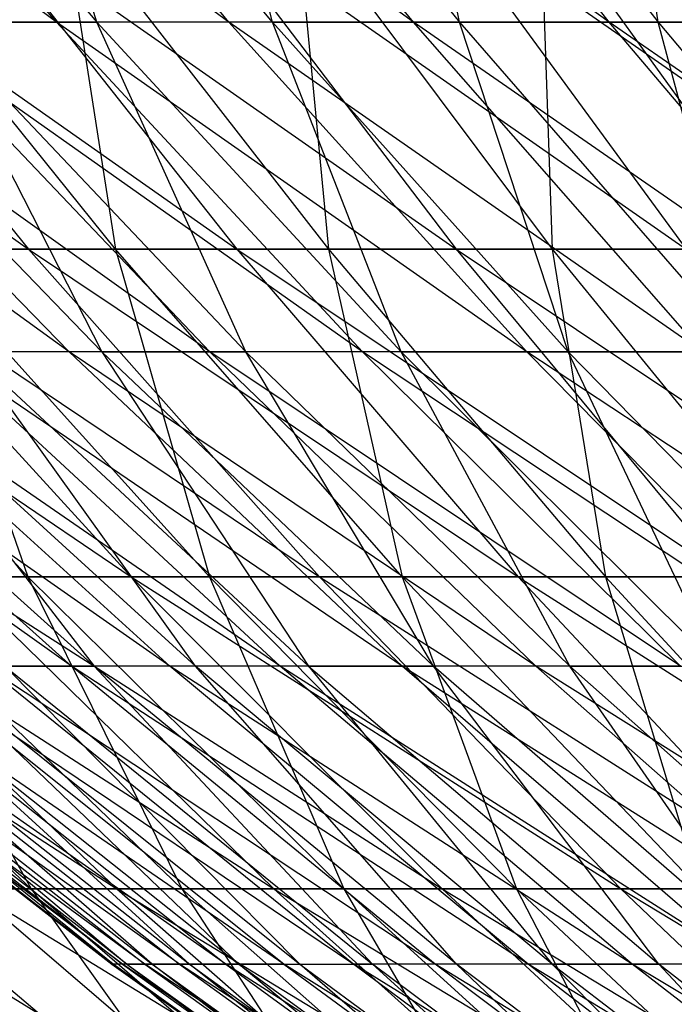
# Model space of a CAD drawing. Extents: x -125 to 125, y -143 to 0.
# Tile 16 of 256: x -32.88 to -29.52, y -130.49 to -125.43. Entities that reach past the tile are written whole.
import ezdxf

# ---------------------------------------------------------------- set-up
doc = ezdxf.new("R2010")
doc.units = 0
doc.header["$LTSCALE"] = 25.4
doc.layers.get('0').update_dxf_attribs({"linetype": 'CONTINUOUS'})

# ---------------------------------------------------------------- blocks, each defined once
blk = doc.blocks.new('NL2500027000_STL_3')
at = {"color": 0}
for p, q in [((-32.6882, -125.4471, 19.601), (-35.0597, -123.6793, 18.995)), ((-32.6882, -125.4471, 19.601), (-35.0597, -123.6793, 18.995)), ((-31.8021, -125.4471, 21.0082), (-34.1977, -123.6793, 20.5062)), ((-31.8021, -125.4471, 21.0082), (-34.1977, -123.6793, 20.5062)), ((-32.6882, -125.4471, 19.601), (-34.1977, -123.6793, 20.5062)), ((-32.6882, -125.4471, 19.601), (-34.1977, -123.6793, 20.5062)), ((-33.98, -123.6793, -20.865), (-32.48, -125.4471, -19.944)), ((-33.98, -123.6793, -20.865), (-32.48, -125.4471, -19.944)), ((-30.8554, -125.4471, 22.3754), (-33.2707, -123.6793, 21.9784)), ((-30.8554, -125.4471, 22.3754), (-33.2707, -123.6793, 21.9784)), ((-31.8021, -125.4471, 21.0082), (-33.2707, -123.6793, 21.9784)), ((-31.8021, -125.4471, 21.0082), (-33.2707, -123.6793, 21.9784)), ((-32.48, -125.4471, -19.944), (-33.0375, -123.6793, -22.3274)), ((-31.5792, -125.4471, -21.3418), (-33.0375, -123.6793, -22.3274)), ((-32.48, -125.4471, -19.944), (-33.0375, -123.6793, -22.3274)), ((-31.5792, -125.4471, -21.3418), (-33.0375, -123.6793, -22.3274)), ((-29.8501, -125.4471, 23.7), (-32.2804, -123.6793, 23.4087)), ((-29.8501, -125.4471, 23.7), (-32.2804, -123.6793, 23.4087)), ((-30.8554, -125.4471, 22.3754), (-32.2804, -123.6793, 23.4087)), ((-30.8554, -125.4471, 22.3754), (-32.2804, -123.6793, 23.4087)), ((-31.5792, -125.4471, -21.3418), (-32.0322, -123.6793, -23.7472)), ((-32.0322, -123.6793, -23.7472), (-30.6182, -125.4471, -22.6989)), ((-32.0322, -123.6793, -23.7472), (-30.6182, -125.4471, -22.6989)), ((-31.5792, -125.4471, -21.3418), (-32.0322, -123.6793, -23.7472)), ((-29.8501, -125.4471, 23.7), (-31.2286, -123.6793, 24.7945)), ((-29.8501, -125.4471, 23.7), (-31.2286, -123.6793, 24.7945)), ((-30.6182, -125.4471, -22.6989), (-30.9659, -123.6793, -25.1218)), ((-30.9659, -123.6793, -25.1218), (-29.599, -125.4471, -24.0129)), ((-30.9659, -123.6793, -25.1218), (-29.599, -125.4471, -24.0129)), ((-30.6182, -125.4471, -22.6989), (-30.9659, -123.6793, -25.1218)), ((-29.599, -125.4471, -24.0129), (-29.8406, -123.6793, -26.4486)), ((-29.599, -125.4471, -24.0129), (-29.8406, -123.6793, -26.4486)), ((-35.3218, -124.8536, 24.2963), (-32.831, -126.6122, 24.6846)), ((-35.3218, -124.8536, 24.2963), (-32.831, -126.6122, 24.6846)), ((-34.2662, -124.8536, 25.7637), (-31.7612, -126.6122, 26.0467)), ((-34.2662, -124.8536, 25.7637), (-31.7612, -126.6122, 26.0467)), ((-34.2662, -124.8536, 25.7637), (-32.831, -126.6122, 24.6846)), ((-34.2662, -124.8536, 25.7637), (-32.831, -126.6122, 24.6846)), ((-32.3853, -126.6122, -25.2666), (-33.801, -124.8536, -26.3711)), ((-32.3853, -126.6122, -25.2666), (-33.801, -124.8536, -26.3711)), ((-33.1496, -124.8536, 27.1853), (-30.6349, -126.6122, 27.3625)), ((-33.1496, -124.8536, 27.1853), (-30.6349, -126.6122, 27.3625)), ((-33.1496, -124.8536, 27.1853), (-31.7612, -126.6122, 26.0467)), ((-33.1496, -124.8536, 27.1853), (-31.7612, -126.6122, 26.0467)), ((-32.6592, -124.8536, -27.7726), (-32.3853, -126.6122, -25.2666)), ((-32.6592, -124.8536, -27.7726), (-32.3853, -126.6122, -25.2666)), ((-32.6592, -124.8536, -27.7726), (-31.2913, -126.6122, -26.6094)), ((-32.6592, -124.8536, -27.7726), (-31.2913, -126.6122, -26.6094)), ((-31.9741, -124.8536, 28.5586), (-29.4542, -126.6122, 28.6297)), ((-31.9741, -124.8536, 28.5586), (-29.4542, -126.6122, 28.6297)), ((-31.9741, -124.8536, 28.5586), (-30.6349, -126.6122, 27.3625)), ((-31.9741, -124.8536, 28.5586), (-30.6349, -126.6122, 27.3625)), ((-31.4594, -124.8536, -29.1247), (-31.2913, -126.6122, -26.6094)), ((-31.4594, -124.8536, -29.1247), (-31.2913, -126.6122, -26.6094)), ((-31.4594, -124.8536, -29.1247), (-30.1418, -126.6122, -27.9049)), ((-31.4594, -124.8536, -29.1247), (-30.1418, -126.6122, -27.9049)), ((-30.7417, -124.8536, 29.8812), (-28.2211, -126.6122, 29.8459)), ((-30.7417, -124.8536, 29.8812), (-28.2211, -126.6122, 29.8459)), ((-30.7417, -124.8536, 29.8812), (-29.4542, -126.6122, 28.6297)), ((-30.7417, -124.8536, 29.8812), (-29.4542, -126.6122, 28.6297)), ((-30.2036, -124.8536, -30.425), (-30.1418, -126.6122, -27.9049)), ((-30.2036, -124.8536, -30.425), (-30.1418, -126.6122, -27.9049)), ((-30.2036, -124.8536, -30.425), (-28.9386, -126.6122, -29.1507)), ((-30.2036, -124.8536, -30.425), (-28.9386, -126.6122, -29.1507)), ((-32.6236, -127.1389, 15.8753), (-34.967, -125.4471, 15.1667)), ((-32.6236, -127.1389, 15.8753), (-34.967, -125.4471, 15.1667)), ((-31.9001, -127.1389, 17.2832), (-34.2721, -125.4471, 16.6775)), ((-31.9001, -127.1389, 17.2832), (-34.2721, -125.4471, 16.6775)), ((-32.6236, -127.1389, 15.8753), (-34.2721, -125.4471, 16.6775)), ((-32.6236, -127.1389, 15.8753), (-34.2721, -125.4471, 16.6775)), ((-32.4547, -127.1389, -16.2178), (-34.0947, -125.4471, -17.0373)), ((-32.4547, -127.1389, -16.2178), (-34.0947, -125.4471, -17.0373)), ((-32.6882, -125.4471, 19.601), (-33.512, -125.4471, 18.1565)), ((-32.6882, -125.4471, 19.601), (-33.512, -125.4471, 18.1565)), ((-31.1159, -127.1389, 18.6582), (-33.512, -125.4471, 18.1565)), ((-31.1159, -127.1389, 18.6582), (-33.512, -125.4471, 18.1565)), ((-31.9001, -127.1389, 17.2832), (-33.512, -125.4471, 18.1565)), ((-31.9001, -127.1389, 17.2832), (-33.512, -125.4471, 18.1565)), ((-33.3191, -125.4471, -18.5083), (-32.48, -125.4471, -19.944)), ((-33.3191, -125.4471, -18.5083), (-32.48, -125.4471, -19.944)), ((-33.3191, -125.4471, -18.5083), (-31.7164, -127.1389, -17.618)), ((-33.3191, -125.4471, -18.5083), (-31.7164, -127.1389, -17.618)), ((-33.3191, -125.4471, -18.5083), (-32.4547, -127.1389, -16.2178)), ((-33.3191, -125.4471, -18.5083), (-32.4547, -127.1389, -16.2178)), ((-31.8021, -125.4471, 21.0082), (-32.6882, -125.4471, 19.601)), ((-31.8021, -125.4471, 21.0082), (-32.6882, -125.4471, 19.601)), ((-30.2724, -127.1389, 19.9977), (-32.6882, -125.4471, 19.601)), ((-30.2724, -127.1389, 19.9977), (-32.6882, -125.4471, 19.601)), ((-31.1159, -127.1389, 18.6582), (-32.6882, -125.4471, 19.601)), ((-31.1159, -127.1389, 18.6582), (-32.6882, -125.4471, 19.601)), ((-31.7164, -127.1389, -17.618), (-32.48, -125.4471, -19.944)), ((-30.9177, -127.1389, -18.9847), (-32.48, -125.4471, -19.944)), ((-31.7164, -127.1389, -17.618), (-32.48, -125.4471, -19.944)), ((-30.9177, -127.1389, -18.9847), (-32.48, -125.4471, -19.944)), ((-31.5792, -125.4471, -21.3418), (-32.48, -125.4471, -19.944)), ((-31.5792, -125.4471, -21.3418), (-32.48, -125.4471, -19.944)), ((-30.8554, -125.4471, 22.3754), (-31.8021, -125.4471, 21.0082)), ((-30.8554, -125.4471, 22.3754), (-31.8021, -125.4471, 21.0082)), ((-29.3713, -127.1389, 21.2991), (-31.8021, -125.4471, 21.0082)), ((-29.3713, -127.1389, 21.2991), (-31.8021, -125.4471, 21.0082)), ((-30.2724, -127.1389, 19.9977), (-31.8021, -125.4471, 21.0082)), ((-30.2724, -127.1389, 19.9977), (-31.8021, -125.4471, 21.0082)), ((-30.9177, -127.1389, -18.9847), (-31.5792, -125.4471, -21.3418)), ((-31.5792, -125.4471, -21.3418), (-30.6182, -125.4471, -22.6989)), ((-31.5792, -125.4471, -21.3418), (-30.6182, -125.4471, -22.6989)), ((-31.5792, -125.4471, -21.3418), (-30.0602, -127.1389, -20.3152)), ((-31.5792, -125.4471, -21.3418), (-30.0602, -127.1389, -20.3152)), ((-30.9177, -127.1389, -18.9847), (-31.5792, -125.4471, -21.3418)), ((-29.8501, -125.4471, 23.7), (-30.8554, -125.4471, 22.3754)), ((-29.8501, -125.4471, 23.7), (-30.8554, -125.4471, 22.3754)), ((-28.4143, -127.1389, 22.56), (-30.8554, -125.4471, 22.3754)), ((-28.4143, -127.1389, 22.56), (-30.8554, -125.4471, 22.3754)), ((-29.3713, -127.1389, 21.2991), (-30.8554, -125.4471, 22.3754)), ((-29.3713, -127.1389, 21.2991), (-30.8554, -125.4471, 22.3754)), ((-30.0602, -127.1389, -20.3152), (-30.6182, -125.4471, -22.6989)), ((-30.6182, -125.4471, -22.6989), (-29.599, -125.4471, -24.0129)), ((-30.6182, -125.4471, -22.6989), (-29.599, -125.4471, -24.0129)), ((-30.6182, -125.4471, -22.6989), (-29.1455, -127.1389, -21.6071)), ((-30.6182, -125.4471, -22.6989), (-29.1455, -127.1389, -21.6071)), ((-30.0602, -127.1389, -20.3152), (-30.6182, -125.4471, -22.6989)), ((-28.7879, -125.4471, 24.9795), (-29.8501, -125.4471, 23.7)), ((-28.7879, -125.4471, 24.9795), (-29.8501, -125.4471, 23.7)), ((-27.4032, -127.1389, 23.778), (-29.8501, -125.4471, 23.7)), ((-27.4032, -127.1389, 23.778), (-29.8501, -125.4471, 23.7)), ((-28.4143, -127.1389, 22.56), (-29.8501, -125.4471, 23.7)), ((-28.4143, -127.1389, 22.56), (-29.8501, -125.4471, 23.7)), ((-29.1455, -127.1389, -21.6071), (-29.599, -125.4471, -24.0129)), ((-29.599, -125.4471, -24.0129), (-28.5234, -125.4471, -25.2811)), ((-29.599, -125.4471, -24.0129), (-28.5234, -125.4471, -25.2811)), ((-29.599, -125.4471, -24.0129), (-28.1752, -127.1389, -22.8578)), ((-29.599, -125.4471, -24.0129), (-28.1752, -127.1389, -22.8578)), ((-29.1455, -127.1389, -21.6071), (-29.599, -125.4471, -24.0129)), ((-34.7937, -126.6122, 21.8313), (-32.3037, -128.294, 22.2202)), ((-34.7937, -126.6122, 21.8313), (-32.3037, -128.294, 22.2202)), ((-34.3986, -126.6122, -22.4487), (-32.8345, -128.294, -21.428)), ((-34.3986, -126.6122, -22.4487), (-32.8345, -128.294, -21.428)), ((-33.8424, -126.6122, 23.2787), (-32.831, -126.6122, 24.6846)), ((-33.8424, -126.6122, 23.2787), (-32.831, -126.6122, 24.6846)), ((-33.8424, -126.6122, 23.2787), (-31.3382, -128.294, 23.5623)), ((-33.8424, -126.6122, 23.2787), (-31.3382, -128.294, 23.5623)), ((-33.8424, -126.6122, 23.2787), (-32.3037, -128.294, 22.2202)), ((-33.8424, -126.6122, 23.2787), (-32.3037, -128.294, 22.2202)), ((-33.4216, -126.6122, -23.8789), (-32.8345, -128.294, -21.428)), ((-33.4216, -126.6122, -23.8789), (-32.8345, -128.294, -21.428)), ((-33.4216, -126.6122, -23.8789), (-31.902, -128.294, -22.7932)), ((-32.3853, -126.6122, -25.2666), (-33.4216, -126.6122, -23.8789)), ((-32.3853, -126.6122, -25.2666), (-33.4216, -126.6122, -23.8789)), ((-33.4216, -126.6122, -23.8789), (-31.902, -128.294, -22.7932)), ((-32.831, -126.6122, 24.6846), (-31.7612, -126.6122, 26.0467)), ((-32.831, -126.6122, 24.6846), (-31.7612, -126.6122, 26.0467)), ((-32.831, -126.6122, 24.6846), (-30.3171, -128.294, 24.8624)), ((-32.831, -126.6122, 24.6846), (-30.3171, -128.294, 24.8624)), ((-32.831, -126.6122, 24.6846), (-31.3382, -128.294, 23.5623)), ((-32.831, -126.6122, 24.6846), (-31.3382, -128.294, 23.5623)), ((-31.2913, -126.6122, -26.6094), (-32.3853, -126.6122, -25.2666)), ((-31.2913, -126.6122, -26.6094), (-32.3853, -126.6122, -25.2666)), ((-30.9128, -128.294, -24.1178), (-32.3853, -126.6122, -25.2666)), ((-32.3853, -126.6122, -25.2666), (-31.902, -128.294, -22.7932)), ((-32.3853, -126.6122, -25.2666), (-31.902, -128.294, -22.7932)), ((-30.9128, -128.294, -24.1178), (-32.3853, -126.6122, -25.2666)), ((-31.7612, -126.6122, 26.0467), (-30.6349, -126.6122, 27.3625)), ((-31.7612, -126.6122, 26.0467), (-30.6349, -126.6122, 27.3625)), ((-31.7612, -126.6122, 26.0467), (-29.242, -128.294, 26.1184)), ((-31.7612, -126.6122, 26.0467), (-29.242, -128.294, 26.1184)), ((-31.7612, -126.6122, 26.0467), (-30.3171, -128.294, 24.8624)), ((-31.7612, -126.6122, 26.0467), (-30.3171, -128.294, 24.8624)), ((-31.2913, -126.6122, -26.6094), (-30.9128, -128.294, -24.1178)), ((-31.2913, -126.6122, -26.6094), (-30.9128, -128.294, -24.1178)), ((-31.2913, -126.6122, -26.6094), (-29.8686, -128.294, -25.3995)), ((-30.1418, -126.6122, -27.9049), (-31.2913, -126.6122, -26.6094)), ((-30.1418, -126.6122, -27.9049), (-31.2913, -126.6122, -26.6094)), ((-31.2913, -126.6122, -26.6094), (-29.8686, -128.294, -25.3995)), ((-30.6349, -126.6122, 27.3625), (-29.4542, -126.6122, 28.6297)), ((-30.6349, -126.6122, 27.3625), (-29.4542, -126.6122, 28.6297)), ((-30.6349, -126.6122, 27.3625), (-28.115, -128.294, 27.3279)), ((-30.6349, -126.6122, 27.3625), (-28.115, -128.294, 27.3279)), ((-30.6349, -126.6122, 27.3625), (-29.242, -128.294, 26.1184)), ((-30.6349, -126.6122, 27.3625), (-29.242, -128.294, 26.1184)), ((-30.1418, -126.6122, -27.9049), (-29.8686, -128.294, -25.3995)), ((-30.1418, -126.6122, -27.9049), (-29.8686, -128.294, -25.3995)), ((-30.1418, -126.6122, -27.9049), (-28.7713, -128.294, -26.6361)), ((-28.9386, -126.6122, -29.1507), (-30.1418, -126.6122, -27.9049)), ((-28.9386, -126.6122, -29.1507), (-30.1418, -126.6122, -27.9049)), ((-30.1418, -126.6122, -27.9049), (-28.7713, -128.294, -26.6361)), ((-32.6113, -128.7517, 10.879), (-34.8847, -127.1389, 9.9691)), ((-32.6113, -128.7517, 10.879), (-34.8847, -127.1389, 9.9691)), ((-32.1057, -128.7517, 12.2911), (-34.4167, -127.1389, 11.4812)), ((-32.1057, -128.7517, 12.2911), (-34.4167, -127.1389, 11.4812)), ((-32.6113, -128.7517, 10.879), (-34.4167, -127.1389, 11.4812)), ((-32.6113, -128.7517, 10.879), (-34.4167, -127.1389, 11.4812)), ((-34.2939, -127.1389, -11.8429), (-32.495, -128.7517, -11.2216)), ((-34.2939, -127.1389, -11.8429), (-32.495, -128.7517, -11.2216)), ((-31.539, -128.7517, 13.6798), (-33.8831, -127.1389, 12.9715)), ((-31.539, -128.7517, 13.6798), (-33.8831, -127.1389, 12.9715)), ((-32.1057, -128.7517, 12.2911), (-33.8831, -127.1389, 12.9715)), ((-32.1057, -128.7517, 12.2911), (-33.8831, -127.1389, 12.9715)), ((-31.9746, -128.7517, -12.6283), (-33.7447, -127.1389, -13.3275)), ((-33.7447, -127.1389, -13.3275), (-32.495, -128.7517, -11.2216)), ((-31.9746, -128.7517, -12.6283), (-33.7447, -127.1389, -13.3275)), ((-33.7447, -127.1389, -13.3275), (-32.495, -128.7517, -11.2216)), ((-32.6236, -127.1389, 15.8753), (-33.285, -127.1389, 14.4372)), ((-32.6236, -127.1389, 15.8753), (-33.285, -127.1389, 14.4372)), ((-30.9123, -128.7517, 15.0425), (-33.285, -127.1389, 14.4372)), ((-30.9123, -128.7517, 15.0425), (-33.285, -127.1389, 14.4372)), ((-31.539, -128.7517, 13.6798), (-33.285, -127.1389, 14.4372)), ((-31.539, -128.7517, 13.6798), (-33.285, -127.1389, 14.4372)), ((-31.9746, -128.7517, -12.6283), (-33.1312, -127.1389, -14.7867)), ((-31.3933, -128.7517, -14.011), (-33.1312, -127.1389, -14.7867)), ((-31.9746, -128.7517, -12.6283), (-33.1312, -127.1389, -14.7867)), ((-31.3933, -128.7517, -14.011), (-33.1312, -127.1389, -14.7867)), ((-32.4547, -127.1389, -16.2178), (-33.1312, -127.1389, -14.7867)), ((-32.4547, -127.1389, -16.2178), (-33.1312, -127.1389, -14.7867)), ((-31.9001, -127.1389, 17.2832), (-32.6236, -127.1389, 15.8753)), ((-31.9001, -127.1389, 17.2832), (-32.6236, -127.1389, 15.8753)), ((-30.2267, -128.7517, 16.3766), (-32.6236, -127.1389, 15.8753)), ((-30.2267, -128.7517, 16.3766), (-32.6236, -127.1389, 15.8753)), ((-30.9123, -128.7517, 15.0425), (-32.6236, -127.1389, 15.8753)), ((-30.9123, -128.7517, 15.0425), (-32.6236, -127.1389, 15.8753)), ((-32.4547, -127.1389, -16.2178), (-31.7164, -127.1389, -17.618)), ((-32.4547, -127.1389, -16.2178), (-31.7164, -127.1389, -17.618)), ((-32.4547, -127.1389, -16.2178), (-30.7522, -128.7517, -15.3671)), ((-32.4547, -127.1389, -16.2178), (-30.7522, -128.7517, -15.3671)), ((-32.4547, -127.1389, -16.2178), (-31.3933, -128.7517, -14.011)), ((-32.4547, -127.1389, -16.2178), (-31.3933, -128.7517, -14.011)), ((-31.1159, -127.1389, 18.6582), (-31.9001, -127.1389, 17.2832)), ((-31.1159, -127.1389, 18.6582), (-31.9001, -127.1389, 17.2832)), ((-29.4836, -128.7517, 17.6795), (-31.9001, -127.1389, 17.2832)), ((-29.4836, -128.7517, 17.6795), (-31.9001, -127.1389, 17.2832)), ((-30.2267, -128.7517, 16.3766), (-31.9001, -127.1389, 17.2832)), ((-30.2267, -128.7517, 16.3766), (-31.9001, -127.1389, 17.2832)), ((-30.7522, -128.7517, -15.3671), (-31.7164, -127.1389, -17.618)), ((-30.0527, -128.7517, -16.6938), (-31.7164, -127.1389, -17.618)), ((-30.7522, -128.7517, -15.3671), (-31.7164, -127.1389, -17.618)), ((-30.0527, -128.7517, -16.6938), (-31.7164, -127.1389, -17.618)), ((-30.9177, -127.1389, -18.9847), (-31.7164, -127.1389, -17.618)), ((-30.9177, -127.1389, -18.9847), (-31.7164, -127.1389, -17.618)), ((-30.2724, -127.1389, 19.9977), (-31.1159, -127.1389, 18.6582)), ((-30.2724, -127.1389, 19.9977), (-31.1159, -127.1389, 18.6582)), ((-28.6844, -128.7517, 18.9487), (-31.1159, -127.1389, 18.6582)), ((-28.6844, -128.7517, 18.9487), (-31.1159, -127.1389, 18.6582)), ((-29.4836, -128.7517, 17.6795), (-31.1159, -127.1389, 18.6582)), ((-29.4836, -128.7517, 17.6795), (-31.1159, -127.1389, 18.6582)), ((-30.0527, -128.7517, -16.6938), (-30.9177, -127.1389, -18.9847)), ((-30.9177, -127.1389, -18.9847), (-30.0602, -127.1389, -20.3152)), ((-30.9177, -127.1389, -18.9847), (-30.0602, -127.1389, -20.3152)), ((-30.9177, -127.1389, -18.9847), (-29.2959, -128.7517, -17.9888)), ((-30.9177, -127.1389, -18.9847), (-29.2959, -128.7517, -17.9888)), ((-30.0527, -128.7517, -16.6938), (-30.9177, -127.1389, -18.9847)), ((-29.3713, -127.1389, 21.2991), (-30.2724, -127.1389, 19.9977)), ((-29.3713, -127.1389, 21.2991), (-30.2724, -127.1389, 19.9977)), ((-27.8306, -128.7517, 20.1819), (-30.2724, -127.1389, 19.9977)), ((-27.8306, -128.7517, 20.1819), (-30.2724, -127.1389, 19.9977)), ((-28.6844, -128.7517, 18.9487), (-30.2724, -127.1389, 19.9977)), ((-28.6844, -128.7517, 18.9487), (-30.2724, -127.1389, 19.9977)), ((-29.2959, -128.7517, -17.9888), (-30.0602, -127.1389, -20.3152)), ((-30.0602, -127.1389, -20.3152), (-29.1455, -127.1389, -21.6071)), ((-30.0602, -127.1389, -20.3152), (-29.1455, -127.1389, -21.6071)), ((-30.0602, -127.1389, -20.3152), (-28.4834, -128.7517, -19.2496)), ((-30.0602, -127.1389, -20.3152), (-28.4834, -128.7517, -19.2496)), ((-29.2959, -128.7517, -17.9888), (-30.0602, -127.1389, -20.3152)), ((-34.8491, -128.294, 17.9669), (-32.3784, -129.8962, 18.4609)), ((-34.8491, -128.294, 17.9669), (-32.3784, -129.8962, 18.4609)), ((-34.5229, -128.294, -18.5859), (-32.8178, -129.8962, -17.668)), ((-34.5229, -128.294, -18.5859), (-32.8178, -129.8962, -17.668)), ((-34.0607, -128.294, 19.42), (-31.5714, -129.8962, 19.8095)), ((-34.0607, -128.294, 19.42), (-31.5714, -129.8962, 19.8095)), ((-34.0607, -128.294, 19.42), (-32.3784, -129.8962, 18.4609)), ((-34.0607, -128.294, 19.42), (-32.3784, -129.8962, 18.4609)), ((-32.8345, -128.294, -21.428), (-33.7087, -128.294, -20.0248)), ((-32.8345, -128.294, -21.428), (-33.7087, -128.294, -20.0248)), ((-32.0438, -129.8962, -19.0358), (-33.7087, -128.294, -20.0248)), ((-33.7087, -128.294, -20.0248), (-32.8178, -129.8962, -17.668)), ((-33.7087, -128.294, -20.0248), (-32.8178, -129.8962, -17.668)), ((-32.0438, -129.8962, -19.0358), (-33.7087, -128.294, -20.0248)), ((-33.2117, -128.294, 20.8386), (-32.3037, -128.294, 22.2202)), ((-33.2117, -128.294, 20.8386), (-32.3037, -128.294, 22.2202)), ((-33.2117, -128.294, 20.8386), (-30.7082, -129.8962, 21.1228)), ((-33.2117, -128.294, 20.8386), (-30.7082, -129.8962, 21.1228)), ((-33.2117, -128.294, 20.8386), (-31.5714, -129.8962, 19.8095)), ((-33.2117, -128.294, 20.8386), (-31.5714, -129.8962, 19.8095)), ((-32.8345, -128.294, -21.428), (-32.0438, -129.8962, -19.0358)), ((-32.8345, -128.294, -21.428), (-32.0438, -129.8962, -19.0358)), ((-32.8345, -128.294, -21.428), (-31.2129, -129.8962, -20.3697)), ((-31.902, -128.294, -22.7932), (-32.8345, -128.294, -21.428)), ((-31.902, -128.294, -22.7932), (-32.8345, -128.294, -21.428)), ((-32.8345, -128.294, -21.428), (-31.2129, -129.8962, -20.3697)), ((-32.3037, -128.294, 22.2202), (-31.3382, -128.294, 23.5623)), ((-32.3037, -128.294, 22.2202), (-31.3382, -128.294, 23.5623)), ((-32.3037, -128.294, 22.2202), (-29.7905, -129.8962, 22.3986)), ((-32.3037, -128.294, 22.2202), (-29.7905, -129.8962, 22.3986)), ((-32.3037, -128.294, 22.2202), (-30.7082, -129.8962, 21.1228)), ((-32.3037, -128.294, 22.2202), (-30.7082, -129.8962, 21.1228)), ((-31.902, -128.294, -22.7932), (-31.2129, -129.8962, -20.3697)), ((-31.902, -128.294, -22.7932), (-31.2129, -129.8962, -20.3697)), ((-31.902, -128.294, -22.7932), (-30.3264, -129.8962, -21.6674)), ((-30.9128, -128.294, -24.1178), (-31.902, -128.294, -22.7932)), ((-30.9128, -128.294, -24.1178), (-31.902, -128.294, -22.7932)), ((-31.902, -128.294, -22.7932), (-30.3264, -129.8962, -21.6674)), ((-31.3382, -128.294, 23.5623), (-30.3171, -128.294, 24.8624)), ((-31.3382, -128.294, 23.5623), (-30.3171, -128.294, 24.8624)), ((-31.3382, -128.294, 23.5623), (-28.8197, -129.8962, 23.6345)), ((-31.3382, -128.294, 23.5623), (-28.8197, -129.8962, 23.6345)), ((-31.3382, -128.294, 23.5623), (-29.7905, -129.8962, 22.3986)), ((-31.3382, -128.294, 23.5623), (-29.7905, -129.8962, 22.3986)), ((-29.8686, -128.294, -25.3995), (-30.9128, -128.294, -24.1178)), ((-29.8686, -128.294, -25.3995), (-30.9128, -128.294, -24.1178)), ((-29.386, -129.8962, -22.9266), (-30.9128, -128.294, -24.1178)), ((-30.9128, -128.294, -24.1178), (-30.3264, -129.8962, -21.6674)), ((-30.9128, -128.294, -24.1178), (-30.3264, -129.8962, -21.6674)), ((-29.386, -129.8962, -22.9266), (-30.9128, -128.294, -24.1178)), ((-30.3171, -128.294, 24.8624), (-29.242, -128.294, 26.1184)), ((-30.3171, -128.294, 24.8624), (-29.242, -128.294, 26.1184)), ((-30.3171, -128.294, 24.8624), (-27.7978, -129.8962, 24.8284)), ((-30.3171, -128.294, 24.8624), (-27.7978, -129.8962, 24.8284)), ((-30.3171, -128.294, 24.8624), (-28.8197, -129.8962, 23.6345)), ((-30.3171, -128.294, 24.8624), (-28.8197, -129.8962, 23.6345)), ((-29.8686, -128.294, -25.3995), (-29.386, -129.8962, -22.9266)), ((-29.8686, -128.294, -25.3995), (-29.386, -129.8962, -22.9266)), ((-29.8686, -128.294, -25.3995), (-28.3934, -129.8962, -24.1451)), ((-28.7713, -128.294, -26.6361), (-29.8686, -128.294, -25.3995)), ((-28.7713, -128.294, -26.6361), (-29.8686, -128.294, -25.3995)), ((-29.8686, -128.294, -25.3995), (-28.3934, -129.8962, -24.1451)), ((-32.3496, -130.2826, 1.9494), (-34.3733, -128.7517, 0.5691)), ((-34.3733, -128.7517, 0.5691), (-32.4039, -130.2826, 0.5365)), ((-34.3733, -128.7517, 0.5691), (-32.4039, -130.2826, 0.5365)), ((-32.3496, -130.2826, 1.9494), (-34.3733, -128.7517, 0.5691)), ((-34.3654, -128.7517, -0.9308), (-32.3964, -130.2826, -0.8775)), ((-34.3654, -128.7517, -0.9308), (-32.3964, -130.2826, -0.8775)), ((-34.3654, -128.7517, -0.9308), (-32.4039, -130.2826, 0.5365)), ((-34.3654, -128.7517, -0.9308), (-32.4039, -130.2826, 0.5365)), ((-32.2338, -130.2826, 3.3586), (-34.3158, -128.7517, 2.0679)), ((-34.3158, -128.7517, 2.0679), (-32.3496, -130.2826, 1.9494)), ((-34.3158, -128.7517, 2.0679), (-32.3496, -130.2826, 1.9494)), ((-32.2338, -130.2826, 3.3586), (-34.3158, -128.7517, 2.0679)), ((-32.3964, -130.2826, -0.8775), (-34.2921, -128.7517, -2.4289)), ((-32.3273, -130.2826, -2.2898), (-34.2921, -128.7517, -2.4289)), ((-32.3964, -130.2826, -0.8775), (-34.2921, -128.7517, -2.4289)), ((-32.3273, -130.2826, -2.2898), (-34.2921, -128.7517, -2.4289)), ((-32.0566, -130.2826, 4.7614), (-34.1929, -128.7517, 3.5627)), ((-34.1929, -128.7517, 3.5627), (-32.2338, -130.2826, 3.3586)), ((-34.1929, -128.7517, 3.5627), (-32.2338, -130.2826, 3.3586)), ((-32.0566, -130.2826, 4.7614), (-34.1929, -128.7517, 3.5627)), ((-34.1535, -128.7517, -3.9224), (-32.1967, -130.2826, -3.6977)), ((-34.1535, -128.7517, -3.9224), (-32.1967, -130.2826, -3.6977)), ((-34.1535, -128.7517, -3.9224), (-32.3273, -130.2826, -2.2898)), ((-34.1535, -128.7517, -3.9224), (-32.3273, -130.2826, -2.2898)), ((-31.8184, -130.2826, 6.1552), (-34.0049, -128.7517, 5.0508)), ((-34.0049, -128.7517, 5.0508), (-32.0566, -130.2826, 4.7614)), ((-34.0049, -128.7517, 5.0508), (-32.0566, -130.2826, 4.7614)), ((-31.8184, -130.2826, 6.1552), (-34.0049, -128.7517, 5.0508)), ((-32.1967, -130.2826, -3.6977), (-33.9499, -128.7517, -5.4084)), ((-33.9499, -128.7517, -5.4084), (-32.0048, -130.2826, -5.0986)), ((-33.9499, -128.7517, -5.4084), (-32.0048, -130.2826, -5.0986)), ((-32.1967, -130.2826, -3.6977), (-33.9499, -128.7517, -5.4084)), ((-31.5197, -130.2826, 7.5372), (-33.7523, -128.7517, 6.5293)), ((-33.7523, -128.7517, 6.5293), (-31.8184, -130.2826, 6.1552)), ((-33.7523, -128.7517, 6.5293), (-31.8184, -130.2826, 6.1552)), ((-31.5197, -130.2826, 7.5372), (-33.7523, -128.7517, 6.5293)), ((-32.0048, -130.2826, -5.0986), (-33.6817, -128.7517, -6.8842)), ((-33.6817, -128.7517, -6.8842), (-31.7519, -130.2826, -6.4897)), ((-33.6817, -128.7517, -6.8842), (-31.7519, -130.2826, -6.4897)), ((-32.0048, -130.2826, -5.0986), (-33.6817, -128.7517, -6.8842)), ((-31.5197, -130.2826, 7.5372), (-33.4353, -128.7517, 7.9953)), ((-33.4353, -128.7517, 7.9953), (-31.1609, -130.2826, 8.9049)), ((-31.5197, -130.2826, 7.5372), (-33.4353, -128.7517, 7.9953)), ((-33.4353, -128.7517, 7.9953), (-31.1609, -130.2826, 8.9049)), ((-31.7519, -130.2826, -6.4897), (-33.3493, -128.7517, -8.3468)), ((-33.3493, -128.7517, -8.3468), (-31.4386, -130.2826, -7.8686)), ((-33.3493, -128.7517, -8.3468), (-31.4386, -130.2826, -7.8686)), ((-31.7519, -130.2826, -6.4897), (-33.3493, -128.7517, -8.3468)), ((-33.0548, -128.7517, 9.4461), (-31.1609, -130.2826, 8.9049)), ((-32.6113, -128.7517, 10.879), (-33.0548, -128.7517, 9.4461)), ((-32.6113, -128.7517, 10.879), (-33.0548, -128.7517, 9.4461)), ((-30.7428, -130.2826, 10.2557), (-33.0548, -128.7517, 9.4461)), ((-30.7428, -130.2826, 10.2557), (-33.0548, -128.7517, 9.4461)), ((-33.0548, -128.7517, 9.4461), (-31.1609, -130.2826, 8.9049)), ((-31.4386, -130.2826, -7.8686), (-32.9535, -128.7517, -9.7935)), ((-32.9535, -128.7517, -9.7935), (-32.495, -128.7517, -11.2216)), ((-32.9535, -128.7517, -9.7935), (-32.495, -128.7517, -11.2216)), ((-32.9535, -128.7517, -9.7935), (-31.0655, -130.2826, -9.2324)), ((-32.9535, -128.7517, -9.7935), (-31.0655, -130.2826, -9.2324)), ((-31.4386, -130.2826, -7.8686), (-32.9535, -128.7517, -9.7935)), ((-32.1057, -128.7517, 12.2911), (-32.6113, -128.7517, 10.879)), ((-32.1057, -128.7517, 12.2911), (-32.6113, -128.7517, 10.879)), ((-30.2662, -130.2826, 11.5869), (-32.6113, -128.7517, 10.879)), ((-30.2662, -130.2826, 11.5869), (-32.6113, -128.7517, 10.879)), ((-30.7428, -130.2826, 10.2557), (-32.6113, -128.7517, 10.879)), ((-30.7428, -130.2826, 10.2557), (-32.6113, -128.7517, 10.879)), ((-30.6332, -130.2826, -10.5787), (-32.495, -128.7517, -11.2216)), ((-32.495, -128.7517, -11.2216), (-31.0655, -130.2826, -9.2324)), ((-30.6332, -130.2826, -10.5787), (-32.495, -128.7517, -11.2216)), ((-31.9746, -128.7517, -12.6283), (-32.495, -128.7517, -11.2216)), ((-31.9746, -128.7517, -12.6283), (-32.495, -128.7517, -11.2216)), ((-32.495, -128.7517, -11.2216), (-31.0655, -130.2826, -9.2324)), ((-31.539, -128.7517, 13.6798), (-32.1057, -128.7517, 12.2911)), ((-31.539, -128.7517, 13.6798), (-32.1057, -128.7517, 12.2911)), ((-29.732, -130.2826, 12.8961), (-32.1057, -128.7517, 12.2911)), ((-29.732, -130.2826, 12.8961), (-32.1057, -128.7517, 12.2911)), ((-30.2662, -130.2826, 11.5869), (-32.1057, -128.7517, 12.2911)), ((-30.2662, -130.2826, 11.5869), (-32.1057, -128.7517, 12.2911)), ((-30.6332, -130.2826, -10.5787), (-31.9746, -128.7517, -12.6283)), ((-30.1426, -130.2826, -11.9048), (-31.9746, -128.7517, -12.6283)), ((-30.6332, -130.2826, -10.5787), (-31.9746, -128.7517, -12.6283)), ((-30.1426, -130.2826, -11.9048), (-31.9746, -128.7517, -12.6283)), ((-31.3933, -128.7517, -14.011), (-31.9746, -128.7517, -12.6283)), ((-31.3933, -128.7517, -14.011), (-31.9746, -128.7517, -12.6283)), ((-30.9123, -128.7517, 15.0425), (-31.539, -128.7517, 13.6798)), ((-30.9123, -128.7517, 15.0425), (-31.539, -128.7517, 13.6798)), ((-29.1412, -130.2826, 14.1807), (-31.539, -128.7517, 13.6798)), ((-29.1412, -130.2826, 14.1807), (-31.539, -128.7517, 13.6798)), ((-29.732, -130.2826, 12.8961), (-31.539, -128.7517, 13.6798)), ((-29.732, -130.2826, 12.8961), (-31.539, -128.7517, 13.6798)), ((-31.3933, -128.7517, -14.011), (-30.7522, -128.7517, -15.3671)), ((-31.3933, -128.7517, -14.011), (-30.7522, -128.7517, -15.3671)), ((-31.3933, -128.7517, -14.011), (-29.5946, -130.2826, -13.2083)), ((-31.3933, -128.7517, -14.011), (-29.5946, -130.2826, -13.2083)), ((-31.3933, -128.7517, -14.011), (-30.1426, -130.2826, -11.9048)), ((-31.3933, -128.7517, -14.011), (-30.1426, -130.2826, -11.9048)), ((-30.2267, -128.7517, 16.3766), (-30.9123, -128.7517, 15.0425)), ((-30.2267, -128.7517, 16.3766), (-30.9123, -128.7517, 15.0425)), ((-28.4949, -130.2826, 15.4383), (-30.9123, -128.7517, 15.0425)), ((-28.4949, -130.2826, 15.4383), (-30.9123, -128.7517, 15.0425)), ((-29.1412, -130.2826, 14.1807), (-30.9123, -128.7517, 15.0425)), ((-29.1412, -130.2826, 14.1807), (-30.9123, -128.7517, 15.0425)), ((-29.5946, -130.2826, -13.2083), (-30.7522, -128.7517, -15.3671)), ((-28.9903, -130.2826, -14.4866), (-30.7522, -128.7517, -15.3671)), ((-29.5946, -130.2826, -13.2083), (-30.7522, -128.7517, -15.3671)), ((-28.9903, -130.2826, -14.4866), (-30.7522, -128.7517, -15.3671)), ((-30.0527, -128.7517, -16.6938), (-30.7522, -128.7517, -15.3671)), ((-30.0527, -128.7517, -16.6938), (-30.7522, -128.7517, -15.3671)), ((-29.4836, -128.7517, 17.6795), (-30.2267, -128.7517, 16.3766)), ((-29.4836, -128.7517, 17.6795), (-30.2267, -128.7517, 16.3766)), ((-27.7944, -130.2826, 16.6665), (-30.2267, -128.7517, 16.3766)), ((-27.7944, -130.2826, 16.6665), (-30.2267, -128.7517, 16.3766)), ((-28.4949, -130.2826, 15.4383), (-30.2267, -128.7517, 16.3766)), ((-28.4949, -130.2826, 15.4383), (-30.2267, -128.7517, 16.3766)), ((-28.9903, -130.2826, -14.4866), (-30.0527, -128.7517, -16.6938)), ((-30.0527, -128.7517, -16.6938), (-29.2959, -128.7517, -17.9888)), ((-30.0527, -128.7517, -16.6938), (-29.2959, -128.7517, -17.9888)), ((-30.0527, -128.7517, -16.6938), (-28.3308, -130.2826, -15.7374)), ((-30.0527, -128.7517, -16.6938), (-28.3308, -130.2826, -15.7374)), ((-28.9903, -130.2826, -14.4866), (-30.0527, -128.7517, -16.6938)), ((-33.8185, -129.8962, 15.6678), (-31.3486, -131.4158, 16.1622)), ((-33.8185, -129.8962, 15.6678), (-31.3486, -131.4158, 16.1622)), ((-33.5335, -129.8962, -16.2688), (-31.7324, -131.4158, -15.395)), ((-32.8178, -129.8962, -17.668), (-33.5335, -129.8962, -16.2688)), ((-32.8178, -129.8962, -17.668), (-33.5335, -129.8962, -16.2688)), ((-33.5335, -129.8962, -16.2688), (-31.7324, -131.4158, -15.395)), ((-33.1279, -129.8962, 17.0795), (-32.3784, -129.8962, 18.4609)), ((-33.1279, -129.8962, 17.0795), (-32.3784, -129.8962, 18.4609)), ((-33.1279, -129.8962, 17.0795), (-30.6394, -131.4158, 17.4694)), ((-33.1279, -129.8962, 17.0795), (-30.6394, -131.4158, 17.4694)), ((-33.1279, -129.8962, 17.0795), (-31.3486, -131.4158, 16.1622)), ((-33.1279, -129.8962, 17.0795), (-31.3486, -131.4158, 16.1622)), ((-32.8178, -129.8962, -17.668), (-31.7324, -131.4158, -15.395)), ((-32.8178, -129.8962, -17.668), (-31.7324, -131.4158, -15.395)), ((-32.8178, -129.8962, -17.668), (-31.0552, -131.4158, -16.7191)), ((-32.0438, -129.8962, -19.0358), (-32.8178, -129.8962, -17.668)), ((-32.0438, -129.8962, -19.0358), (-32.8178, -129.8962, -17.668)), ((-32.8178, -129.8962, -17.668), (-31.0552, -131.4158, -16.7191)), ((-32.3784, -129.8962, 18.4609), (-31.5714, -129.8962, 19.8095)), ((-32.3784, -129.8962, 18.4609), (-31.5714, -129.8962, 19.8095)), ((-32.3784, -129.8962, 18.4609), (-29.8757, -131.4158, 18.7455)), ((-32.3784, -129.8962, 18.4609), (-29.8757, -131.4158, 18.7455)), ((-32.3784, -129.8962, 18.4609), (-30.6394, -131.4158, 17.4694)), ((-32.3784, -129.8962, 18.4609), (-30.6394, -131.4158, 17.4694)), ((-31.2129, -129.8962, -20.3697), (-32.0438, -129.8962, -19.0358)), ((-31.2129, -129.8962, -20.3697), (-32.0438, -129.8962, -19.0358)), ((-30.3228, -131.4158, -18.0134), (-32.0438, -129.8962, -19.0358)), ((-32.0438, -129.8962, -19.0358), (-31.0552, -131.4158, -16.7191)), ((-32.0438, -129.8962, -19.0358), (-31.0552, -131.4158, -16.7191)), ((-30.3228, -131.4158, -18.0134), (-32.0438, -129.8962, -19.0358)), ((-31.5714, -129.8962, 19.8095), (-30.7082, -129.8962, 21.1228)), ((-31.5714, -129.8962, 19.8095), (-30.7082, -129.8962, 21.1228)), ((-31.5714, -129.8962, 19.8095), (-29.0589, -131.4158, 19.9883)), ((-31.5714, -129.8962, 19.8095), (-29.0589, -131.4158, 19.9883)), ((-31.5714, -129.8962, 19.8095), (-29.8757, -131.4158, 18.7455)), ((-31.5714, -129.8962, 19.8095), (-29.8757, -131.4158, 18.7455)), ((-31.2129, -129.8962, -20.3697), (-30.3228, -131.4158, -18.0134)), ((-31.2129, -129.8962, -20.3697), (-30.3228, -131.4158, -18.0134)), ((-31.2129, -129.8962, -20.3697), (-29.5364, -131.4158, -19.2757)), ((-30.3264, -129.8962, -21.6674), (-31.2129, -129.8962, -20.3697)), ((-30.3264, -129.8962, -21.6674), (-31.2129, -129.8962, -20.3697)), ((-31.2129, -129.8962, -20.3697), (-29.5364, -131.4158, -19.2757)), ((-30.7082, -129.8962, 21.1228), (-29.7905, -129.8962, 22.3986)), ((-30.7082, -129.8962, 21.1228), (-29.7905, -129.8962, 22.3986)), ((-30.7082, -129.8962, 21.1228), (-28.1904, -131.4158, 21.1955)), ((-30.7082, -129.8962, 21.1228), (-28.1904, -131.4158, 21.1955)), ((-30.7082, -129.8962, 21.1228), (-29.0589, -131.4158, 19.9883)), ((-30.7082, -129.8962, 21.1228), (-29.0589, -131.4158, 19.9883)), ((-30.3264, -129.8962, -21.6674), (-29.5364, -131.4158, -19.2757)), ((-30.3264, -129.8962, -21.6674), (-29.5364, -131.4158, -19.2757)), ((-30.3264, -129.8962, -21.6674), (-28.6976, -131.4158, -20.5037)), ((-29.386, -129.8962, -22.9266), (-30.3264, -129.8962, -21.6674)), ((-29.386, -129.8962, -22.9266), (-30.3264, -129.8962, -21.6674)), ((-30.3264, -129.8962, -21.6674), (-28.6976, -131.4158, -20.5037)), ((-29.7905, -129.8962, 22.3986), (-28.8197, -129.8962, 23.6345)), ((-29.7905, -129.8962, 22.3986), (-28.8197, -129.8962, 23.6345)), ((-29.7905, -129.8962, 22.3986), (-27.2719, -131.4158, 22.3651)), ((-29.7905, -129.8962, 22.3986), (-27.2719, -131.4158, 22.3651)), ((-29.7905, -129.8962, 22.3986), (-28.1904, -131.4158, 21.1955)), ((-29.7905, -129.8962, 22.3986), (-28.1904, -131.4158, 21.1955)), ((-32.4039, -130.2826, 0.5365), (-32.3964, -130.2826, -0.8775)), ((-32.4039, -130.2826, 0.5365), (-32.3964, -130.2826, -0.8775)), ((-32.4039, -130.2826, 0.5365), (-30.3715, -131.7288, 0.5028)), ((-32.4039, -130.2826, 0.5365), (-30.3715, -131.7288, 0.5028)), ((-32.4039, -130.2826, 0.5365), (-30.3207, -131.7288, 1.8271)), ((-32.3496, -130.2826, 1.9494), (-32.4039, -130.2826, 0.5365)), ((-32.3496, -130.2826, 1.9494), (-32.4039, -130.2826, 0.5365)), ((-32.4039, -130.2826, 0.5365), (-30.3207, -131.7288, 1.8271)), ((-30.3715, -131.7288, 0.5028), (-32.3964, -130.2826, -0.8775)), ((-30.3646, -131.7288, -0.8225), (-32.3964, -130.2826, -0.8775)), ((-30.3715, -131.7288, 0.5028), (-32.3964, -130.2826, -0.8775)), ((-30.3646, -131.7288, -0.8225), (-32.3964, -130.2826, -0.8775)), ((-32.3273, -130.2826, -2.2898), (-32.3964, -130.2826, -0.8775)), ((-32.3273, -130.2826, -2.2898), (-32.3964, -130.2826, -0.8775)), ((-32.2338, -130.2826, 3.3586), (-32.3496, -130.2826, 1.9494)), ((-32.2338, -130.2826, 3.3586), (-32.3496, -130.2826, 1.9494)), ((-30.2121, -131.7288, 3.148), (-32.3496, -130.2826, 1.9494)), ((-32.3496, -130.2826, 1.9494), (-30.3207, -131.7288, 1.8271)), ((-32.3496, -130.2826, 1.9494), (-30.3207, -131.7288, 1.8271)), ((-30.2121, -131.7288, 3.148), (-32.3496, -130.2826, 1.9494)), ((-32.3273, -130.2826, -2.2898), (-32.1967, -130.2826, -3.6977)), ((-32.3273, -130.2826, -2.2898), (-32.1967, -130.2826, -3.6977)), ((-32.3273, -130.2826, -2.2898), (-30.2998, -131.7288, -2.1462)), ((-32.3273, -130.2826, -2.2898), (-30.2998, -131.7288, -2.1462)), ((-32.3273, -130.2826, -2.2898), (-30.3646, -131.7288, -0.8225)), ((-32.3273, -130.2826, -2.2898), (-30.3646, -131.7288, -0.8225)), ((-32.0566, -130.2826, 4.7614), (-32.2338, -130.2826, 3.3586)), ((-32.0566, -130.2826, 4.7614), (-32.2338, -130.2826, 3.3586)), ((-30.0461, -131.7288, 4.4628), (-32.2338, -130.2826, 3.3586)), ((-32.2338, -130.2826, 3.3586), (-30.2121, -131.7288, 3.148)), ((-32.2338, -130.2826, 3.3586), (-30.2121, -131.7288, 3.148)), ((-30.0461, -131.7288, 4.4628), (-32.2338, -130.2826, 3.3586)), ((-30.2998, -131.7288, -2.1462), (-32.1967, -130.2826, -3.6977)), ((-32.1967, -130.2826, -3.6977), (-32.0048, -130.2826, -5.0986)), ((-32.1967, -130.2826, -3.6977), (-32.0048, -130.2826, -5.0986)), ((-32.1967, -130.2826, -3.6977), (-30.1773, -131.7288, -3.4658)), ((-32.1967, -130.2826, -3.6977), (-30.1773, -131.7288, -3.4658)), ((-30.2998, -131.7288, -2.1462), (-32.1967, -130.2826, -3.6977)), ((-31.8184, -130.2826, 6.1552), (-32.0566, -130.2826, 4.7614)), ((-31.8184, -130.2826, 6.1552), (-32.0566, -130.2826, 4.7614)), ((-29.8228, -131.7288, 5.7691), (-32.0566, -130.2826, 4.7614)), ((-32.0566, -130.2826, 4.7614), (-30.0461, -131.7288, 4.4628)), ((-32.0566, -130.2826, 4.7614), (-30.0461, -131.7288, 4.4628)), ((-29.8228, -131.7288, 5.7691), (-32.0566, -130.2826, 4.7614)), ((-30.1773, -131.7288, -3.4658), (-32.0048, -130.2826, -5.0986)), ((-32.0048, -130.2826, -5.0986), (-31.7519, -130.2826, -6.4897)), ((-32.0048, -130.2826, -5.0986), (-31.7519, -130.2826, -6.4897)), ((-32.0048, -130.2826, -5.0986), (-29.9974, -131.7288, -4.7788)), ((-32.0048, -130.2826, -5.0986), (-29.9974, -131.7288, -4.7788)), ((-30.1773, -131.7288, -3.4658), (-32.0048, -130.2826, -5.0986)), ((-31.5197, -130.2826, 7.5372), (-31.8184, -130.2826, 6.1552)), ((-31.5197, -130.2826, 7.5372), (-31.8184, -130.2826, 6.1552)), ((-29.5428, -131.7288, 7.0645), (-31.8184, -130.2826, 6.1552)), ((-31.8184, -130.2826, 6.1552), (-29.8228, -131.7288, 5.7691)), ((-31.8184, -130.2826, 6.1552), (-29.8228, -131.7288, 5.7691)), ((-29.5428, -131.7288, 7.0645), (-31.8184, -130.2826, 6.1552)), ((-29.9974, -131.7288, -4.7788), (-31.7519, -130.2826, -6.4897)), ((-31.7519, -130.2826, -6.4897), (-31.4386, -130.2826, -7.8686)), ((-31.7519, -130.2826, -6.4897), (-31.4386, -130.2826, -7.8686)), ((-31.7519, -130.2826, -6.4897), (-29.7604, -131.7288, -6.0827)), ((-31.7519, -130.2826, -6.4897), (-29.7604, -131.7288, -6.0827)), ((-29.9974, -131.7288, -4.7788), (-31.7519, -130.2826, -6.4897)), ((-31.5197, -130.2826, 7.5372), (-31.1609, -130.2826, 8.9049)), ((-29.2065, -131.7288, 8.3464), (-31.5197, -130.2826, 7.5372)), ((-31.5197, -130.2826, 7.5372), (-31.1609, -130.2826, 8.9049)), ((-31.5197, -130.2826, 7.5372), (-29.5428, -131.7288, 7.0645)), ((-31.5197, -130.2826, 7.5372), (-29.5428, -131.7288, 7.0645)), ((-29.2065, -131.7288, 8.3464), (-31.5197, -130.2826, 7.5372)), ((-29.7604, -131.7288, -6.0827), (-31.4386, -130.2826, -7.8686)), ((-31.4386, -130.2826, -7.8686), (-31.0655, -130.2826, -9.2324)), ((-31.4386, -130.2826, -7.8686), (-31.0655, -130.2826, -9.2324)), ((-31.4386, -130.2826, -7.8686), (-29.4668, -131.7288, -7.3751)), ((-31.4386, -130.2826, -7.8686), (-29.4668, -131.7288, -7.3751)), ((-29.7604, -131.7288, -6.0827), (-31.4386, -130.2826, -7.8686)), ((-31.1609, -130.2826, 8.9049), (-29.2065, -131.7288, 8.3464)), ((-30.7428, -130.2826, 10.2557), (-31.1609, -130.2826, 8.9049)), ((-30.7428, -130.2826, 10.2557), (-31.1609, -130.2826, 8.9049)), ((-28.8147, -131.7288, 9.6124), (-31.1609, -130.2826, 8.9049)), ((-28.8147, -131.7288, 9.6124), (-31.1609, -130.2826, 8.9049)), ((-31.1609, -130.2826, 8.9049), (-29.2065, -131.7288, 8.3464)), ((-29.1171, -131.7288, -8.6534), (-31.0655, -130.2826, -9.2324)), ((-31.0655, -130.2826, -9.2324), (-29.4668, -131.7288, -7.3751)), ((-29.1171, -131.7288, -8.6534), (-31.0655, -130.2826, -9.2324)), ((-30.6332, -130.2826, -10.5787), (-31.0655, -130.2826, -9.2324)), ((-30.6332, -130.2826, -10.5787), (-31.0655, -130.2826, -9.2324)), ((-31.0655, -130.2826, -9.2324), (-29.4668, -131.7288, -7.3751)), ((-30.2662, -130.2826, 11.5869), (-30.7428, -130.2826, 10.2557)), ((-30.2662, -130.2826, 11.5869), (-30.7428, -130.2826, 10.2557)), ((-28.3679, -131.7288, 10.8602), (-30.7428, -130.2826, 10.2557)), ((-28.3679, -131.7288, 10.8602), (-30.7428, -130.2826, 10.2557)), ((-28.8147, -131.7288, 9.6124), (-30.7428, -130.2826, 10.2557)), ((-28.8147, -131.7288, 9.6124), (-30.7428, -130.2826, 10.2557)), ((-29.1171, -131.7288, -8.6534), (-30.6332, -130.2826, -10.5787)), ((-28.7119, -131.7288, -9.9152), (-30.6332, -130.2826, -10.5787)), ((-29.1171, -131.7288, -8.6534), (-30.6332, -130.2826, -10.5787)), ((-28.7119, -131.7288, -9.9152), (-30.6332, -130.2826, -10.5787)), ((-30.1426, -130.2826, -11.9048), (-30.6332, -130.2826, -10.5787)), ((-30.1426, -130.2826, -11.9048), (-30.6332, -130.2826, -10.5787)), ((-29.732, -130.2826, 12.8961), (-30.2662, -130.2826, 11.5869)), ((-29.732, -130.2826, 12.8961), (-30.2662, -130.2826, 11.5869)), ((-27.8672, -131.7288, 12.0872), (-30.2662, -130.2826, 11.5869)), ((-27.8672, -131.7288, 12.0872), (-30.2662, -130.2826, 11.5869)), ((-28.3679, -131.7288, 10.8602), (-30.2662, -130.2826, 11.5869)), ((-28.3679, -131.7288, 10.8602), (-30.2662, -130.2826, 11.5869)), ((-30.1426, -130.2826, -11.9048), (-29.5946, -130.2826, -13.2083)), ((-30.1426, -130.2826, -11.9048), (-29.5946, -130.2826, -13.2083)), ((-30.1426, -130.2826, -11.9048), (-28.2521, -131.7288, -11.1581)), ((-30.1426, -130.2826, -11.9048), (-28.2521, -131.7288, -11.1581)), ((-30.1426, -130.2826, -11.9048), (-28.7119, -131.7288, -9.9152)), ((-30.1426, -130.2826, -11.9048), (-28.7119, -131.7288, -9.9152)), ((-29.1412, -130.2826, 14.1807), (-29.732, -130.2826, 12.8961)), ((-29.1412, -130.2826, 14.1807), (-29.732, -130.2826, 12.8961)), ((-27.3135, -131.7288, 13.2913), (-29.732, -130.2826, 12.8961)), ((-27.3135, -131.7288, 13.2913), (-29.732, -130.2826, 12.8961)), ((-27.8672, -131.7288, 12.0872), (-29.732, -130.2826, 12.8961)), ((-27.8672, -131.7288, 12.0872), (-29.732, -130.2826, 12.8961)), ((-28.2521, -131.7288, -11.1581), (-29.5946, -130.2826, -13.2083)), ((-27.7385, -131.7288, -12.3799), (-29.5946, -130.2826, -13.2083)), ((-28.2521, -131.7288, -11.1581), (-29.5946, -130.2826, -13.2083)), ((-27.7385, -131.7288, -12.3799), (-29.5946, -130.2826, -13.2083)), ((-28.9903, -130.2826, -14.4866), (-29.5946, -130.2826, -13.2083)), ((-28.9903, -130.2826, -14.4866), (-29.5946, -130.2826, -13.2083))]:
    blk.add_line(p, q, dxfattribs=at)

msp = doc.modelspace()

# ---------------------------------------------------------------- block references
at = {"color": 253}
msp.add_blockref('NL2500027000_STL_3', (0, 0), dxfattribs=at)

doc.saveas('drawing.dxf')
